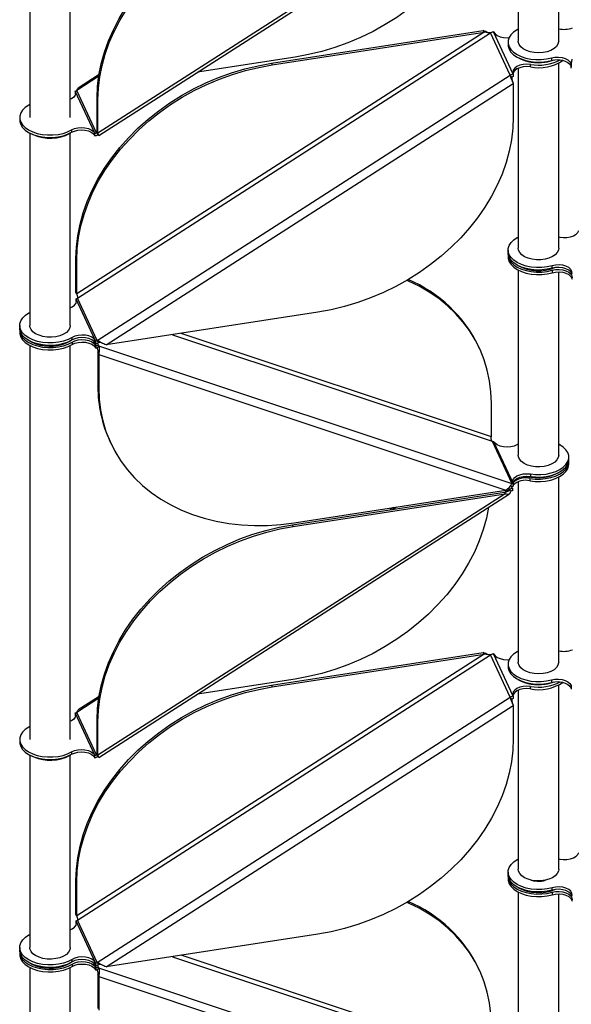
# Model space of a CAD drawing. Header units: millimetres. Extents: x 5 to 415, y 2 to 292.
# Tile 64 of 82: x 266 to 277, y 195 to 214. Entities that reach past the tile are written whole.
import ezdxf

# ---------------------------------------------------------------- set-up
doc = ezdxf.new("R2010")
doc.units = ezdxf.units.MM

msp = doc.modelspace()

# ---------------------------------------------------------------- linework, layer by layer
at = {"color": 7, "linetype": 'Continuous', "lineweight": 25}
for p, q in [((265.9937, 220.2246), (265.9937, 212.4277)), ((266.7937, 212.4277), (266.7937, 220.2246)), ((275.6535, 217.5281), (275.6535, 213.9389)), ((276.4535, 213.9389), (276.4535, 217.6205)), ((275.3957, 217.293), (267.3411, 212.1173)), ((267.358, 212.0724), (275.4802, 217.2915)), ((274.9768, 214.1168), (266.9222, 208.9411)), ((266.9377, 208.8511), (275.1082, 214.1013)), ((270.7706, 213.5026), (274.9612, 214.1503)), ((270.7861, 213.4692), (274.9768, 214.1168)), ((274.9768, 214.1168), (274.9612, 214.1503)), ((275.4961, 213.2648), (275.1082, 214.1013)), ((275.5541, 213.2869), (275.1662, 214.1234)), ((275.4535, 213.9205), (275.4535, 213.8715)), ((271.2422, 213.6252), (269.3098, 213.3265)), ((276.3109, 213.6077), (276.3109, 213.5587)), ((276.7032, 213.453), (276.7226, 213.5809)), ((270.7706, 213.5026), (270.7861, 213.4692)), ((275.6535, 213.4023), (275.6535, 209.8419)), ((275.894, 213.4294), (275.894, 213.4784)), ((276.4535, 209.8419), (276.4535, 213.5051)), ((276.7032, 213.4041), (276.7032, 213.453)), ((267.3582, 213.2443), (266.9222, 212.9641)), ((267.3634, 213.2771), (266.9515, 213.0125)), ((267.3256, 208.0146), (275.4961, 213.2648)), ((275.5251, 213.2269), (275.4961, 213.2648)), ((275.5541, 213.2869), (275.5541, 213.2379)), ((267.5015, 207.9277), (275.5561, 213.1034)), ((275.5561, 213.1034), (275.5561, 212.4386)), ((267.2811, 212.1166), (266.8932, 212.9531)), ((266.8932, 212.9531), (266.8932, 212.9041)), ((266.8932, 212.9041), (266.8981, 212.8901)), ((267.3101, 212.1276), (266.9222, 212.9641)), ((267.3411, 212.782), (267.3256, 212.8155)), ((267.3256, 212.1508), (267.3256, 212.8155)), ((267.3411, 212.1173), (267.3411, 212.782)), ((265.7937, 212.4277), (265.7937, 212.3787)), ((265.9937, 212.1199), (265.9937, 208.3123)), ((266.7937, 208.3123), (266.7937, 212.1199)), ((266.8209, 212.1844), (266.8209, 212.1355)), ((267.2811, 212.0676), (267.2811, 212.1166)), ((267.3275, 212.1388), (267.3101, 212.1276)), ((267.3101, 212.1276), (267.339, 212.0897)), ((267.3256, 212.1508), (267.3411, 212.1173)), ((267.339, 212.0897), (267.3524, 212.0757)), ((275.4535, 209.8051), (275.4535, 209.7561)), ((275.4535, 209.7153), (275.4535, 209.6663)), ((266.9066, 209.6393), (266.9222, 209.6059)), ((266.9066, 208.9746), (266.9066, 209.6393)), ((266.9222, 208.9411), (266.9222, 209.6059)), ((276.3225, 209.4465), (276.3225, 209.4955)), ((275.6535, 209.4081), (275.6535, 205.7449)), ((276.3225, 209.4056), (276.3225, 209.3567)), ((276.4535, 205.7449), (276.4535, 209.3734)), ((266.9222, 208.9411), (266.9066, 208.9746)), ((266.9066, 208.9746), (266.9118, 208.9632)), ((266.9087, 208.8401), (266.9113, 208.8345)), ((266.9087, 208.7911), (266.9087, 208.8401)), ((266.9087, 208.7911), (266.9113, 208.7855)), ((267.294, 208.0092), (266.9113, 208.8345)), ((266.9113, 208.7855), (266.9113, 208.8345)), ((266.9161, 208.7717), (266.9113, 208.7855)), ((267.3256, 208.0146), (266.9377, 208.8511)), ((271.6922, 208.5753), (267.5015, 207.9277)), ((265.7937, 208.3123), (265.7937, 208.2633)), ((265.7937, 208.2224), (265.7937, 208.1734)), ((268.8129, 208.1304), (275.1372, 206.0213)), ((275.1217, 206.1113), (268.9868, 208.1572)), ((266.8298, 208.0254), (266.8298, 208.0744)), ((266.8298, 207.9845), (266.8298, 207.9355)), ((267.2521, 208.0098), (267.294, 207.9194)), ((267.294, 208.0092), (267.294, 207.9602)), ((267.294, 208.0092), (267.2966, 208.0036)), ((267.294, 207.9602), (267.2966, 207.9546)), ((267.294, 207.9194), (267.294, 207.8704)), ((267.2966, 207.9137), (267.294, 207.9194)), ((267.2966, 207.9546), (267.2966, 208.0036)), ((267.3256, 208.0146), (267.3546, 207.9767)), ((267.3295, 207.9637), (267.3546, 207.9096)), ((265.9937, 207.9152), (265.9937, 200.1183)), ((266.7937, 200.1183), (266.7937, 207.9152)), ((267.2966, 207.8647), (267.294, 207.8704)), ((267.2966, 207.9137), (267.2966, 207.8647)), ((267.3546, 207.9096), (267.3256, 207.8627)), ((267.3411, 207.7726), (267.3566, 207.7392)), ((267.3411, 207.7726), (267.3411, 207.1079)), ((267.3546, 207.9096), (275.5251, 205.1848)), ((267.3566, 207.7392), (275.4112, 205.0531)), ((267.3566, 207.7392), (267.3566, 207.0744)), ((274.8865, 207.8617), (274.871, 207.8952)), ((267.3566, 207.0744), (267.3411, 207.1079)), ((275.1217, 206.1113), (275.1217, 206.776)), ((267.5762, 206.0223), (267.5917, 205.9888)), ((275.1372, 206.0213), (275.5251, 205.1848)), ((275.1662, 206.0192), (275.5541, 205.1827)), ((275.6535, 205.9663), (275.6264, 205.9514)), ((276.6535, 205.6591), (276.6535, 205.7081)), ((276.6535, 205.5694), (276.6535, 205.6183)), ((275.6535, 205.2187), (275.6535, 201.6479)), ((275.8816, 205.2865), (275.8816, 205.2375)), ((275.894, 205.3742), (275.894, 205.3252)), ((276.4535, 201.6479), (276.4535, 205.3112)), ((271.1895, 204.3694), (275.3802, 205.0171)), ((271.2206, 204.4054), (275.4112, 205.0531)), ((275.3802, 205.0171), (275.3957, 204.9836)), ((275.4806, 205.0685), (275.4041, 205.0193)), ((275.4806, 205.0685), (275.4655, 205.1009)), ((275.5095, 205.0305), (275.4806, 205.0685)), ((275.4961, 205.1379), (275.4973, 205.1398)), ((275.5359, 205.0962), (275.5189, 205.1329)), ((275.5359, 205.0962), (275.5278, 205.1344)), ((275.5359, 205.0962), (275.5385, 205.0905)), ((275.5385, 205.0905), (275.5385, 205.0415)), ((275.5541, 205.1827), (275.5541, 205.1337)), ((275.3957, 204.9836), (267.3411, 199.8079)), ((267.358, 199.763), (275.4802, 204.9822)), ((271.205, 204.336), (275.3957, 204.9836)), ((273.1858, 204.7092), (273.1219, 204.6681)), ((273.2463, 204.7185), (273.1824, 204.6774)), ((271.205, 204.336), (271.1895, 204.3694)), ((274.9768, 201.8075), (266.9222, 196.6318)), ((266.9377, 196.5418), (275.1082, 201.7919)), ((270.7706, 201.1933), (274.9612, 201.8409)), ((270.7861, 201.1598), (274.9768, 201.8075)), ((274.9768, 201.8075), (274.9612, 201.8409)), ((275.4961, 200.9555), (275.1082, 201.7919)), ((275.5541, 200.9775), (275.1662, 201.814)), ((275.4535, 201.6112), (275.4535, 201.5622)), ((271.2422, 201.3158), (269.3098, 201.0172)), ((276.3109, 201.2983), (276.3109, 201.2493)), ((270.7706, 201.1933), (270.7861, 201.1598)), ((275.894, 201.12), (275.894, 201.169)), ((276.4535, 197.5509), (276.4535, 201.1958)), ((267.3582, 200.935), (266.9222, 200.6548)), ((267.3634, 200.9678), (266.9515, 200.7031)), ((267.3256, 195.7053), (275.4961, 200.9555)), ((275.5251, 200.9175), (275.4961, 200.9555)), ((275.5541, 200.9775), (275.5541, 200.9285)), ((275.6535, 201.093), (275.6535, 197.5509)), ((267.5015, 195.6183), (275.5561, 200.794)), ((275.5561, 200.794), (275.5561, 200.1293)), ((267.2811, 199.8072), (266.8932, 200.6437)), ((266.8932, 200.6437), (266.8932, 200.5947)), ((266.8932, 200.5947), (266.8981, 200.5808)), ((267.3101, 199.8183), (266.9222, 200.6548)), ((267.3411, 200.4727), (267.3256, 200.5061)), ((267.3256, 199.8414), (267.3256, 200.5061)), ((267.3411, 199.8079), (267.3411, 200.4727)), ((265.7937, 200.1183), (265.7937, 200.0693)), ((265.9937, 199.8106), (265.9937, 196.0029)), ((266.7937, 196.0029), (266.7937, 199.8106)), ((266.8209, 199.8751), (266.8209, 199.8261)), ((267.2811, 199.7583), (267.2811, 199.8072)), ((267.3275, 199.8295), (267.3101, 199.8183)), ((267.3101, 199.8183), (267.339, 199.7803)), ((267.3256, 199.8414), (267.3411, 199.8079)), ((267.339, 199.7803), (267.3524, 199.7663)), ((275.4535, 197.4958), (275.4535, 197.4468)), ((275.4535, 197.4059), (275.4535, 197.3569)), ((266.9066, 197.33), (266.9222, 197.2965)), ((266.9066, 196.6653), (266.9066, 197.33)), ((266.9222, 196.6318), (266.9222, 197.2965)), ((275.6535, 197.0988), (275.6535, 193.4539)), ((276.3225, 197.1372), (276.3225, 197.1862)), ((276.3225, 197.0963), (276.3225, 197.0473)), ((276.4535, 193.4539), (276.4535, 197.0641)), ((266.9222, 196.6318), (266.9066, 196.6653)), ((266.9066, 196.6653), (266.9118, 196.6538)), ((266.9087, 196.5307), (266.9113, 196.5251)), ((266.9087, 196.4817), (266.9087, 196.5307)), ((266.9087, 196.4817), (266.9113, 196.4761)), ((267.294, 195.6999), (266.9113, 196.5251)), ((266.9113, 196.4761), (266.9113, 196.5251)), ((266.9161, 196.4624), (266.9113, 196.4761)), ((267.3256, 195.7053), (266.9377, 196.5418)), ((271.6922, 196.266), (267.5015, 195.6183)), ((265.7937, 196.0029), (265.7937, 195.9539)), ((265.7937, 195.9131), (265.7937, 195.8641)), ((275.1217, 193.802), (268.9868, 195.8479)), ((266.8298, 195.716), (266.8298, 195.765)), ((266.8298, 195.6752), (266.8298, 195.6262)), ((267.2521, 195.7004), (267.294, 195.61)), ((267.294, 195.6999), (267.294, 195.6509)), ((267.294, 195.6999), (267.2966, 195.6942)), ((267.294, 195.6509), (267.2966, 195.6453)), ((267.2966, 195.6453), (267.2966, 195.6942)), ((267.3256, 195.7053), (267.3546, 195.6673)), ((267.3295, 195.6543), (267.3546, 195.6002)), ((268.8129, 195.821), (275.1372, 193.7119)), ((265.9937, 195.6059), (265.9937, 187.809)), ((266.7937, 187.809), (266.7937, 195.6059)), ((267.294, 195.61), (267.294, 195.561)), ((267.2966, 195.6044), (267.294, 195.61)), ((267.2966, 195.5554), (267.294, 195.561)), ((267.2966, 195.6044), (267.2966, 195.5554)), ((267.3546, 195.6002), (267.3256, 195.5533)), ((267.3411, 195.4633), (267.3566, 195.4298)), ((267.3411, 195.4633), (267.3411, 194.7985)), ((267.3546, 195.6002), (275.5251, 192.8755)), ((274.8865, 195.5523), (274.871, 195.5858)), ((267.3566, 195.4298), (275.4112, 192.7437)), ((267.3566, 195.4298), (267.3566, 194.7651))]:
    msp.add_line(p, q, dxfattribs=at)
at = {"color": 7, "linetype": 'Continuous', "lineweight": 25, "flags": 128}
for points in [[(275.0683, 217.0268), (275.0253, 216.8115), (274.9628, 216.5851), (274.883, 216.3602), (274.7862, 216.1378), (274.6729, 215.9189), (274.5436, 215.7045), (274.3989, 215.4957), (274.2395, 215.2933), (274.0661, 215.0984), (273.8795, 214.9119), (273.6807, 214.7346), (273.4705, 214.5674), (273.2498, 214.4109), (273.0199, 214.2661), (272.7816, 214.1335), (272.5361, 214.0137), (272.2847, 213.9074), (272.0283, 213.815), (271.7683, 213.7369), (271.5059, 213.6735), (271.2422, 213.6252)], [(267.3256, 212.8155), (267.3346, 213.0398), (267.3616, 213.2658), (267.4064, 213.4925), (267.4689, 213.7188), (267.5487, 213.9437), (267.6455, 214.1662), (267.7588, 214.3851), (267.8881, 214.5995), (268.0328, 214.8083), (268.1922, 215.0107), (268.3656, 215.2055), (268.5522, 215.3921), (268.751, 215.5694), (268.9612, 215.7366), (269.1819, 215.893), (269.4118, 216.0379), (269.6501, 216.1705), (269.8956, 216.2902), (270.147, 216.3966), (270.4034, 216.489), (270.6634, 216.5671), (270.9258, 216.6304), (271.1895, 216.6788)], [(267.3411, 212.782), (267.3501, 213.0063), (267.3771, 213.2323), (267.4219, 213.459), (267.4844, 213.6854), (267.5642, 213.9103), (267.661, 214.1327), (267.7743, 214.3516), (267.9036, 214.566), (268.0483, 214.7749), (268.2077, 214.9772), (268.3811, 215.1721), (268.5677, 215.3586), (268.7665, 215.5359), (268.9768, 215.7032), (269.1974, 215.8596), (269.4274, 216.0044), (269.6656, 216.137), (269.9111, 216.2568), (270.1625, 216.3631), (270.4189, 216.4555), (270.6789, 216.5336), (270.9413, 216.597), (271.205, 216.6453)], [(275.6535, 214.1787), (275.6303, 214.1661), (275.5627, 214.1198), (275.5101, 214.0673), (275.4741, 214.0104), (275.4558, 213.9508), (275.4558, 213.8902), (275.4741, 213.8305), (275.5102, 213.7736), (275.5628, 213.7212), (275.6305, 213.6749), (275.7111, 213.6361), (275.8021, 213.606), (275.9009, 213.5856), (276.0043, 213.5753), (276.1093, 213.5757), (276.2125, 213.5866), (276.3109, 213.6077)], [(275.1662, 214.1234), (275.1946, 214.0855), (275.2389, 214.0532), (275.2962, 214.0285), (275.3625, 214.0132), (275.4335, 214.0083), (275.474, 214.0102)], [(275.4535, 213.8715), (275.4558, 213.8412), (275.4741, 213.7816), (275.5102, 213.7247), (275.5628, 213.6722), (275.6305, 213.6259), (275.7111, 213.5871), (275.8021, 213.557), (275.9009, 213.5366), (276.0043, 213.5263), (276.1093, 213.5267), (276.2125, 213.5376), (276.3109, 213.5587)], [(275.8148, 213.7536), (275.7514, 213.7876), (275.7021, 213.8286), (275.6693, 213.8748), (275.6544, 213.924), (275.6535, 213.9389)], [(276.4535, 213.9389), (276.4532, 213.9288), (276.4401, 213.8795), (276.4089, 213.8329), (276.3611, 213.7913), (276.2989, 213.7566), (276.2253, 213.7304), (276.1436, 213.7139), (276.0577, 213.708), (275.9716, 213.7129), (275.8894, 213.7283), (275.8148, 213.7536)], [(276.3109, 213.6077), (276.3789, 213.6204), (276.4502, 213.6225), (276.5202, 213.614), (276.5839, 213.5954), (276.6372, 213.5679), (276.6764, 213.5334), (276.6989, 213.4942), (276.7032, 213.453)], [(276.3109, 213.5587), (276.3789, 213.5714), (276.4502, 213.5735), (276.5202, 213.565), (276.5839, 213.5464), (276.6372, 213.5189), (276.6764, 213.4844), (276.6989, 213.4452), (276.7032, 213.4264)], [(266.9066, 209.6393), (266.9157, 209.8636), (266.9426, 210.0896), (266.9875, 210.3163), (267.0499, 210.5427), (267.1297, 210.7676), (267.2265, 210.99), (267.3399, 211.2089), (267.4692, 211.4233), (267.6139, 211.6322), (267.7733, 211.8345), (267.9467, 212.0294), (268.1332, 212.2159), (268.3321, 212.3932), (268.5423, 212.5605), (268.7629, 212.7169), (268.9929, 212.8617), (269.2312, 212.9943), (269.4766, 213.1141), (269.7281, 213.2204), (269.9844, 213.3128), (270.2444, 213.3909), (270.5069, 213.4543), (270.7706, 213.5026)], [(266.9222, 209.6059), (266.9312, 209.8302), (266.9582, 210.0562), (267.003, 210.2829), (267.0654, 210.5092), (267.1453, 210.7341), (267.2421, 210.9566), (267.3554, 211.1755), (267.4847, 211.3899), (267.6294, 211.5987), (267.7888, 211.801), (267.9622, 211.9959), (268.1488, 212.1825), (268.3476, 212.3598), (268.5578, 212.527), (268.7785, 212.6834), (269.0084, 212.8283), (269.2467, 212.9609), (269.4921, 213.0806), (269.7436, 213.187), (270, 213.2794), (270.26, 213.3575), (270.5224, 213.4208), (270.7861, 213.4692)], [(275.894, 213.4784), (275.8232, 213.4841), (275.7523, 213.4791), (275.686, 213.4637), (275.6288, 213.439), (275.5846, 213.4066), (275.5563, 213.3687), (275.5459, 213.3279), (275.5541, 213.2869)], [(275.894, 213.4294), (275.8232, 213.4351), (275.7523, 213.4301), (275.686, 213.4147), (275.6288, 213.39), (275.5846, 213.3576), (275.5563, 213.3197), (275.5492, 213.3009)], [(266.8932, 212.9531), (266.9013, 212.9121), (266.8909, 212.8713), (266.8627, 212.8334), (266.8184, 212.801), (266.7937, 212.7886)], [(265.9937, 212.6858), (265.971, 212.6735), (265.9033, 212.6272), (265.8506, 212.5749), (265.8145, 212.518), (265.7961, 212.4583), (265.7959, 212.3978), (265.8141, 212.3381), (265.85, 212.2812), (265.9025, 212.2287), (265.9701, 212.1824), (266.0506, 212.1435), (266.1416, 212.1134), (266.2403, 212.0928), (266.3437, 212.0825), (266.4487, 212.0828), (266.5519, 212.0936), (266.6504, 212.1146), (266.7409, 212.1452), (266.8209, 212.1844), (266.8209, 212.1844)], [(275.5561, 212.4386), (275.5471, 212.2144), (275.5201, 211.9883), (275.4753, 211.7616), (275.4128, 211.5353), (275.333, 211.3104), (275.2362, 211.088), (275.1229, 210.869), (274.9936, 210.6547), (274.8489, 210.4458), (274.6895, 210.2435), (274.5161, 210.0486), (274.3295, 209.862), (274.1307, 209.6847), (273.9204, 209.5175), (273.6998, 209.3611), (273.4698, 209.2162), (273.2316, 209.0836), (272.9861, 208.9639), (272.7347, 208.8576), (272.4783, 208.7651), (272.2183, 208.6871), (271.9559, 208.6237), (271.6922, 208.5753)], [(265.7937, 212.3787), (265.7959, 212.3488), (265.8141, 212.2891), (265.85, 212.2322), (265.9025, 212.1797), (265.9701, 212.1334), (266.0506, 212.0945), (266.1416, 212.0644), (266.2403, 212.0438), (266.3437, 212.0335), (266.4487, 212.0338), (266.5519, 212.0446), (266.6504, 212.0656), (266.7409, 212.0962), (266.8209, 212.1355)], [(266.8209, 212.1844), (266.8772, 212.2098), (266.943, 212.2259), (267.0138, 212.2317), (267.0847, 212.2268), (267.1511, 212.2115), (267.2083, 212.1868), (267.2527, 212.1545), (267.2811, 212.1166)], [(266.7012, 212.0746), (266.7777, 212.1105), (266.7996, 212.1236)], [(266.8209, 212.1355), (266.8772, 212.1608), (266.943, 212.1769), (267.0138, 212.1827), (267.0847, 212.1778), (267.1511, 212.1625), (267.2083, 212.1378), (267.2527, 212.1055), (267.2811, 212.0676)], [(276.3225, 209.4955), (276.2239, 209.473), (276.12, 209.4609), (276.014, 209.4595), (275.9092, 209.4689), (275.809, 209.4888), (275.7164, 209.5186), (275.6343, 209.5574), (275.5653, 209.6038), (275.5115, 209.6566), (275.4747, 209.7139), (275.4559, 209.7742), (275.4558, 209.8354), (275.4744, 209.8956), (275.511, 209.9531), (275.5646, 210.0059), (275.6334, 210.0524), (275.6535, 210.0633)], [(276.4535, 210.0682), (276.4747, 210.0628), (276.5447, 210.0527), (276.6168, 210.0534), (276.6861, 210.065), (276.7478, 210.0866), (276.7977, 210.1167), (276.8323, 210.1532), (276.8493, 210.1937)], [(276.3225, 209.4465), (276.2239, 209.424), (276.12, 209.4119), (276.014, 209.4105), (275.9092, 209.4199), (275.809, 209.4399), (275.7164, 209.4696), (275.6343, 209.5084), (275.5653, 209.5548), (275.5115, 209.6076), (275.4747, 209.665), (275.4559, 209.7252), (275.4535, 209.7561)], [(275.4546, 209.7357), (275.4559, 209.6843), (275.4747, 209.6241), (275.5115, 209.5667), (275.5653, 209.514), (275.6343, 209.4675), (275.7164, 209.4288), (275.809, 209.399), (275.9092, 209.3791), (276.014, 209.3697), (276.12, 209.371), (276.2239, 209.3832), (276.3225, 209.4056)], [(276.0123, 209.6122), (275.9277, 209.6227), (275.849, 209.6434), (275.7799, 209.6734), (275.7236, 209.7113), (275.6827, 209.7553), (275.6591, 209.8034), (275.6535, 209.8419)], [(276.4535, 209.8419), (276.4486, 209.8057), (276.4259, 209.7575), (276.3857, 209.7133), (276.3301, 209.675), (276.2615, 209.6446), (276.1832, 209.6234), (276.0988, 209.6125), (276.0123, 209.6122)], [(275.4535, 209.6663), (275.4559, 209.6353), (275.4747, 209.5751), (275.5115, 209.5177), (275.5653, 209.465), (275.6343, 209.4185), (275.7164, 209.3798), (275.809, 209.35), (275.9092, 209.3301), (276.014, 209.3207), (276.12, 209.322), (276.2239, 209.3342), (276.3225, 209.3567)], [(276.7201, 209.3426), (276.7156, 209.3842), (276.6925, 209.4237), (276.6524, 209.4583), (276.5982, 209.4857), (276.5334, 209.5041), (276.4626, 209.512), (276.3906, 209.5091), (276.3225, 209.4955)], [(276.7192, 209.3214), (276.7156, 209.3352), (276.6925, 209.3747), (276.6524, 209.4093), (276.5982, 209.4367), (276.5334, 209.4551), (276.4626, 209.4631), (276.3906, 209.4601), (276.3225, 209.4465)], [(276.3225, 209.4056), (276.3906, 209.4193), (276.4626, 209.4222), (276.5334, 209.4142), (276.5982, 209.3959), (276.6524, 209.3684), (276.6925, 209.3338), (276.7156, 209.2943), (276.7201, 209.2528)], [(276.3225, 209.3567), (276.3906, 209.3703), (276.4626, 209.3732), (276.5334, 209.3652), (276.5982, 209.3469), (276.6524, 209.3194), (276.6925, 209.2848), (276.7156, 209.2453), (276.7192, 209.2315)], [(275.1217, 206.776), (275.1127, 206.9975), (275.0857, 207.2152), (275.0408, 207.4281), (274.9784, 207.6351), (274.8986, 207.8353), (274.8018, 208.0279), (274.6885, 208.2117), (274.5591, 208.3862), (274.4144, 208.5503), (274.255, 208.7033), (274.0816, 208.8446), (273.8951, 208.9735), (273.6962, 209.0893), (273.486, 209.1916), (273.4527, 209.2061)], [(266.7937, 208.6629), (266.8342, 208.6813), (266.8794, 208.7138), (266.9085, 208.7519), (266.9193, 208.7931), (266.9113, 208.8345)], [(266.8298, 208.0744), (266.7505, 208.0338), (266.66, 208.0019), (266.5612, 207.9797), (266.4572, 207.9678), (266.3512, 207.9668), (266.2466, 207.9765), (266.1465, 207.9967), (266.0541, 208.0267), (265.9724, 208.0657), (265.9038, 208.1123), (265.8505, 208.1652), (265.8141, 208.2227), (265.7958, 208.283), (265.7962, 208.3442), (265.8153, 208.4044), (265.8524, 208.4617), (265.9064, 208.5144), (265.9756, 208.5607), (265.9937, 208.5704)], [(266.7937, 208.3123), (266.7859, 208.2669), (266.7598, 208.2193), (266.7166, 208.176), (266.6583, 208.1391), (266.5877, 208.1103), (266.5079, 208.091), (266.4229, 208.082), (266.3364, 208.0837), (266.2527, 208.0962), (266.1755, 208.1187), (266.1085, 208.1503), (266.0549, 208.1895), (266.0171, 208.2344), (265.9969, 208.283), (265.9937, 208.3123)], [(266.8298, 208.0254), (266.7505, 207.9848), (266.66, 207.9529), (266.5612, 207.9307), (266.4572, 207.9189), (266.3512, 207.9178), (266.2466, 207.9275), (266.1465, 207.9477), (266.0541, 207.9777), (265.9724, 208.0167), (265.9038, 208.0633), (265.8505, 208.1162), (265.8141, 208.1737), (265.7958, 208.234), (265.7937, 208.2633)], [(265.7937, 208.1734), (265.7958, 208.1441), (265.8141, 208.0838), (265.8505, 208.0264), (265.9038, 207.9735), (265.9724, 207.9268), (266.0541, 207.8879), (266.1465, 207.8578), (266.2466, 207.8376), (266.3512, 207.8279), (266.4572, 207.829), (266.5612, 207.8408), (266.66, 207.863), (266.7505, 207.8949), (266.8298, 207.9355)], [(265.7947, 208.2428), (265.7958, 208.1931), (265.8141, 208.1328), (265.8505, 208.0754), (265.9038, 208.0225), (265.9724, 207.9758), (266.0541, 207.9368), (266.1465, 207.9068), (266.2466, 207.8866), (266.3512, 207.8769), (266.4572, 207.878), (266.5612, 207.8898), (266.66, 207.912), (266.7505, 207.9439), (266.8298, 207.9845)], [(267.294, 208.0092), (267.2651, 208.0474), (267.2201, 208.0799), (267.1619, 208.1045), (267.0947, 208.1196), (267.023, 208.1241), (266.9517, 208.1176), (266.8858, 208.1006), (266.8298, 208.0744)], [(265.9874, 208.0084), (266.0325, 207.983), (266.1124, 207.9496)], [(267.294, 207.9602), (267.2651, 207.9984), (267.2201, 208.0309), (267.1619, 208.0556), (267.0947, 208.0706), (267.023, 208.0751), (266.9517, 208.0686), (266.8858, 208.0517), (266.8298, 208.0254)], [(266.8298, 207.9845), (266.8858, 208.0108), (266.9517, 208.0277), (267.023, 208.0342), (267.0947, 208.0298), (267.1619, 208.0147), (267.2201, 207.99), (267.2651, 207.9575), (267.294, 207.9194)], [(266.8298, 207.9355), (266.8858, 207.9618), (266.9517, 207.9787), (267.023, 207.9852), (267.0947, 207.9808), (267.1619, 207.9657), (267.2201, 207.9411), (267.2651, 207.9085), (267.294, 207.8704)], [(267.3566, 207.0744), (267.3656, 206.8529), (267.3926, 206.6353), (267.4374, 206.4224), (267.4999, 206.2154), (267.5797, 206.0151), (267.6765, 205.8226), (267.7898, 205.6387), (267.9191, 205.4643), (268.0638, 205.3002), (268.2233, 205.1471), (268.3966, 205.0058), (268.5832, 204.877), (268.7821, 204.7611), (268.9923, 204.6589), (269.2129, 204.5706), (269.4429, 204.4969), (269.6812, 204.4379), (269.9266, 204.394), (270.1781, 204.3654), (270.4344, 204.3522), (270.6944, 204.3545), (270.9569, 204.3723), (271.2206, 204.4054)], [(275.6264, 205.9514), (275.57, 205.926), (275.5042, 205.9099), (275.4335, 205.9041), (275.3625, 205.909), (275.2962, 205.9243), (275.2389, 205.949), (275.1946, 205.9813), (275.1662, 206.0192)], [(275.894, 205.3742), (275.9972, 205.3633), (276.1021, 205.3629), (276.2056, 205.3731), (276.3044, 205.3935), (276.3955, 205.4235), (276.4762, 205.4623), (276.5439, 205.5086), (276.5967, 205.5609), (276.6328, 205.6178), (276.6512, 205.6775), (276.6513, 205.738), (276.6331, 205.7977), (276.5972, 205.8546), (276.5447, 205.9071), (276.4771, 205.9534), (276.4535, 205.9663)], [(276.1686, 205.5237), (276.0835, 205.5146), (275.9971, 205.5163), (275.9133, 205.5286), (275.836, 205.5511), (275.769, 205.5826), (275.7152, 205.6217), (275.6772, 205.6666), (275.6569, 205.7151), (275.6535, 205.7449)], [(275.8816, 205.2865), (275.9855, 205.2742), (276.0914, 205.2727), (276.1962, 205.2819), (276.2966, 205.3017), (276.3893, 205.3313), (276.4716, 205.3699), (276.5408, 205.4162), (276.5948, 205.4689), (276.6319, 205.5262), (276.651, 205.5864), (276.6525, 205.6387)], [(275.894, 205.3252), (275.9972, 205.3143), (276.1021, 205.3139), (276.2056, 205.3241), (276.3044, 205.3445), (276.3955, 205.3745), (276.4762, 205.4133), (276.5439, 205.4596), (276.5967, 205.5119), (276.6328, 205.5688), (276.6512, 205.6285), (276.6535, 205.6591)], [(276.4535, 205.7449), (276.4459, 205.7), (276.42, 205.6523), (276.377, 205.609), (276.3188, 205.5721), (276.2483, 205.5432), (276.1686, 205.5237)], [(275.8816, 205.2375), (275.9855, 205.2252), (276.0914, 205.2237), (276.1962, 205.2329), (276.2966, 205.2527), (276.3893, 205.2823), (276.4716, 205.3209), (276.5408, 205.3673), (276.5948, 205.4199), (276.6319, 205.4772), (276.651, 205.5374), (276.6535, 205.5694)], [(275.5541, 205.1827), (275.5459, 205.2237), (275.5563, 205.2645), (275.5846, 205.3024), (275.6288, 205.3348), (275.686, 205.3595), (275.7523, 205.3749), (275.8232, 205.3799), (275.894, 205.3742)], [(275.5488, 205.1951), (275.5563, 205.2155), (275.5846, 205.2534), (275.6288, 205.2858), (275.686, 205.3105), (275.7523, 205.3259), (275.8232, 205.3309), (275.894, 205.3252)], [(275.5311, 205.1099), (275.5388, 205.1297), (275.5401, 205.1323)], [(275.0683, 204.7175), (275.0253, 204.5021), (274.9628, 204.2758), (274.883, 204.0509), (274.7862, 203.8285), (274.6729, 203.6095), (274.5436, 203.3952), (274.3989, 203.1863), (274.2395, 202.984), (274.0661, 202.7891), (273.8795, 202.6025), (273.6807, 202.4252), (273.4705, 202.258), (273.2498, 202.1016), (273.0199, 201.9567), (272.7816, 201.8241), (272.5361, 201.7044), (272.2847, 201.5981), (272.0283, 201.5056), (271.7683, 201.4276), (271.5059, 201.3642), (271.2422, 201.3158)], [(267.3256, 200.5061), (267.3346, 200.7304), (267.3616, 200.9564), (267.4064, 201.1831), (267.4689, 201.4095), (267.5487, 201.6344), (267.6455, 201.8568), (267.7588, 202.0757), (267.8881, 202.2901), (268.0328, 202.499), (268.1922, 202.7013), (268.3656, 202.8962), (268.5522, 203.0827), (268.751, 203.26), (268.9612, 203.4273), (269.1819, 203.5837), (269.4118, 203.7285), (269.6501, 203.8611), (269.8956, 203.9809), (270.147, 204.0872), (270.4034, 204.1796), (270.6634, 204.2577), (270.9258, 204.3211), (271.1895, 204.3694)], [(267.3411, 200.4727), (267.3501, 200.697), (267.3771, 200.923), (267.4219, 201.1497), (267.4844, 201.376), (267.5642, 201.6009), (267.661, 201.8234), (267.7743, 202.0423), (267.9036, 202.2566), (268.0483, 202.4655), (268.2077, 202.6678), (268.3811, 202.8627), (268.5677, 203.0493), (268.7665, 203.2266), (268.9768, 203.3938), (269.1974, 203.5502), (269.4274, 203.6951), (269.6656, 203.8277), (269.9111, 203.9474), (270.1625, 204.0538), (270.4189, 204.1462), (270.6789, 204.2242), (270.9413, 204.2876), (271.205, 204.336)], [(275.1662, 201.814), (275.1946, 201.7762), (275.2389, 201.7438), (275.2962, 201.7191), (275.3625, 201.7038), (275.4335, 201.6989), (275.474, 201.7009)], [(275.6535, 201.8694), (275.6303, 201.8567), (275.5627, 201.8104), (275.5101, 201.758), (275.4741, 201.7011), (275.4558, 201.6414), (275.4558, 201.5808), (275.4741, 201.5212), (275.5102, 201.4643), (275.5628, 201.4119), (275.6305, 201.3656), (275.7111, 201.3268), (275.8021, 201.2967), (275.9009, 201.2762), (276.0043, 201.266), (276.1093, 201.2663), (276.2125, 201.2772), (276.3109, 201.2983)], [(275.4535, 201.5622), (275.4558, 201.5319), (275.4741, 201.4722), (275.5102, 201.4153), (275.5628, 201.3629), (275.6305, 201.3166), (275.7111, 201.2778), (275.8021, 201.2477), (275.9009, 201.2272), (276.0043, 201.217), (276.1093, 201.2173), (276.2125, 201.2282), (276.3109, 201.2493)], [(275.8148, 201.4627), (275.7514, 201.4966), (275.7021, 201.5376), (275.6693, 201.5838), (275.6544, 201.633), (275.6535, 201.6479)], [(276.4535, 201.6479), (276.4532, 201.6378), (276.4401, 201.5885), (276.4089, 201.5419), (276.3611, 201.5003), (276.2989, 201.4656), (276.2253, 201.4394), (276.1436, 201.4229), (276.0577, 201.417), (275.9716, 201.4219), (275.8894, 201.4374), (275.8148, 201.4627)], [(276.3109, 201.2983), (276.3789, 201.311), (276.4502, 201.3132), (276.5202, 201.3046), (276.5839, 201.286), (276.6372, 201.2585), (276.6764, 201.224), (276.6989, 201.1849), (276.7032, 201.1437)], [(266.9066, 197.33), (266.9157, 197.5543), (266.9426, 197.7803), (266.9875, 198.007), (267.0499, 198.2333), (267.1297, 198.4582), (267.2265, 198.6807), (267.3399, 198.8996), (267.4692, 199.114), (267.6139, 199.3228), (267.7733, 199.5252), (267.9467, 199.72), (268.1332, 199.9066), (268.3321, 200.0839), (268.5423, 200.2511), (268.7629, 200.4075), (268.9929, 200.5524), (269.2312, 200.685), (269.4766, 200.8047), (269.7281, 200.9111), (269.9844, 201.0035), (270.2444, 201.0816), (270.5069, 201.1449), (270.7706, 201.1933)], [(266.9222, 197.2965), (266.9312, 197.5208), (266.9582, 197.7468), (267.003, 197.9735), (267.0654, 198.1999), (267.1453, 198.4248), (267.2421, 198.6472), (267.3554, 198.8661), (267.4847, 199.0805), (267.6294, 199.2893), (267.7888, 199.4917), (267.9622, 199.6866), (268.1488, 199.8731), (268.3476, 200.0504), (268.5578, 200.2177), (268.7785, 200.3741), (269.0084, 200.5189), (269.2467, 200.6515), (269.4921, 200.7713), (269.7436, 200.8776), (270, 200.97), (270.26, 201.0481), (270.5224, 201.1115), (270.7861, 201.1598)], [(275.894, 201.169), (275.8232, 201.1747), (275.7523, 201.1697), (275.686, 201.1544), (275.6288, 201.1296), (275.5846, 201.0972), (275.5563, 201.0593), (275.5459, 201.0185), (275.5541, 200.9775)], [(275.894, 201.12), (275.8232, 201.1258), (275.7523, 201.1207), (275.686, 201.1054), (275.6288, 201.0806), (275.5846, 201.0482), (275.5563, 201.0103), (275.5492, 200.9915)], [(276.3109, 201.2493), (276.3789, 201.262), (276.4502, 201.2642), (276.5202, 201.2556), (276.5839, 201.237), (276.6372, 201.2095), (276.6764, 201.175), (276.6989, 201.1359), (276.7032, 201.1171)], [(266.8932, 200.6437), (266.9013, 200.6027), (266.8909, 200.5619), (266.8627, 200.524), (266.8184, 200.4916), (266.7937, 200.4793)], [(265.9937, 200.3765), (265.971, 200.3642), (265.9033, 200.3179), (265.8506, 200.2655), (265.8145, 200.2086), (265.7961, 200.149), (265.7959, 200.0884), (265.8141, 200.0287), (265.85, 199.9718), (265.9025, 199.9194), (265.9701, 199.873), (266.0506, 199.8342), (266.1416, 199.804), (266.2403, 199.7835), (266.3437, 199.7731), (266.4487, 199.7734), (266.5519, 199.7842), (266.6504, 199.8052), (266.7409, 199.8358), (266.8209, 199.8751), (266.8209, 199.8751)], [(275.5561, 200.1293), (275.5471, 199.905), (275.5201, 199.679), (275.4753, 199.4523), (275.4128, 199.2259), (275.333, 199.001), (275.2362, 198.7786), (275.1229, 198.5597), (274.9936, 198.3453), (274.8489, 198.1365), (274.6895, 197.9341), (274.5161, 197.7392), (274.3295, 197.5527), (274.1307, 197.3754), (273.9204, 197.2081), (273.6998, 197.0517), (273.4698, 196.9069), (273.2316, 196.7743), (272.9861, 196.6545), (272.7347, 196.5482), (272.4783, 196.4558), (272.2183, 196.3777), (271.9559, 196.3143), (271.6922, 196.266)], [(265.7937, 200.0693), (265.7959, 200.0394), (265.8141, 199.9798), (265.85, 199.9228), (265.9025, 199.8704), (265.9701, 199.824), (266.0506, 199.7852), (266.1416, 199.755), (266.2403, 199.7345), (266.3437, 199.7242), (266.4487, 199.7244), (266.5519, 199.7352), (266.6504, 199.7562), (266.7409, 199.7869), (266.8209, 199.8261)], [(266.7012, 199.7652), (266.7777, 199.8012), (266.7996, 199.8142)], [(266.8209, 199.8751), (266.8772, 199.9004), (266.943, 199.9166), (267.0138, 199.9224), (267.0847, 199.9174), (267.1511, 199.9021), (267.2083, 199.8775), (267.2527, 199.8451), (267.2811, 199.8072)], [(266.8209, 199.8261), (266.8772, 199.8515), (266.943, 199.8676), (267.0138, 199.8734), (267.0847, 199.8684), (267.1511, 199.8531), (267.2083, 199.8285), (267.2527, 199.7961), (267.2811, 199.7583)], [(276.4535, 197.7589), (276.4747, 197.7534), (276.5447, 197.7433), (276.6168, 197.7441), (276.6861, 197.7556), (276.7478, 197.7772), (276.7977, 197.8073), (276.8323, 197.8438), (276.8493, 197.8843)], [(276.3225, 197.1862), (276.2239, 197.1637), (276.12, 197.1515), (276.014, 197.1502), (275.9092, 197.1596), (275.809, 197.1795), (275.7164, 197.2093), (275.6343, 197.248), (275.5653, 197.2945), (275.5115, 197.3472), (275.4747, 197.4046), (275.4559, 197.4648), (275.4558, 197.526), (275.4744, 197.5863), (275.511, 197.6437), (275.5646, 197.6965), (275.6334, 197.7431), (275.6535, 197.754)], [(276.3225, 197.1372), (276.2239, 197.1147), (276.12, 197.1026), (276.014, 197.1012), (275.9092, 197.1106), (275.809, 197.1305), (275.7164, 197.1603), (275.6343, 197.199), (275.5653, 197.2455), (275.5115, 197.2982), (275.4747, 197.3556), (275.4559, 197.4158), (275.4535, 197.4468)], [(275.4546, 197.4264), (275.4559, 197.375), (275.4747, 197.3147), (275.5115, 197.2574), (275.5653, 197.2046), (275.6343, 197.1581), (275.7164, 197.1194), (275.809, 197.0896), (275.9092, 197.0697), (276.014, 197.0603), (276.12, 197.0617), (276.2239, 197.0738), (276.3225, 197.0963)], [(276.0123, 197.3212), (275.9277, 197.3317), (275.849, 197.3524), (275.7799, 197.3825), (275.7236, 197.4204), (275.6827, 197.4644), (275.6591, 197.5124), (275.6535, 197.5509)], [(276.4535, 197.5509), (276.4486, 197.5147), (276.4259, 197.4665), (276.3857, 197.4223), (276.3301, 197.3841), (276.2615, 197.3536), (276.1832, 197.3325), (276.0988, 197.3215), (276.0123, 197.3212)], [(275.4535, 197.3569), (275.4559, 197.326), (275.4747, 197.2657), (275.5115, 197.2084), (275.5653, 197.1556), (275.6343, 197.1092), (275.7164, 197.0704), (275.809, 197.0406), (275.9092, 197.0207), (276.014, 197.0113), (276.12, 197.0127), (276.2239, 197.0248), (276.3225, 197.0473)], [(275.9123, 197.3349), (275.9525, 197.3251), (276.0263, 197.3161)], [(276.7201, 197.0333), (276.7156, 197.0748), (276.6925, 197.1143), (276.6524, 197.1489), (276.5982, 197.1764), (276.5334, 197.1947), (276.4626, 197.2027), (276.3906, 197.1998), (276.3225, 197.1862)], [(276.7192, 197.012), (276.7156, 197.0258), (276.6925, 197.0653), (276.6524, 197.0999), (276.5982, 197.1274), (276.5334, 197.1457), (276.4626, 197.1537), (276.3906, 197.1508), (276.3225, 197.1372)], [(276.3225, 197.0963), (276.3906, 197.1099), (276.4626, 197.1128), (276.5334, 197.1049), (276.5982, 197.0865), (276.6524, 197.0591), (276.6925, 197.0244), (276.7156, 196.985), (276.7201, 196.9434)], [(276.3225, 197.0473), (276.3906, 197.0609), (276.4626, 197.0638), (276.5334, 197.0559), (276.5982, 197.0375), (276.6524, 197.0101), (276.6925, 196.9754), (276.7156, 196.936), (276.7192, 196.9221)], [(275.1217, 194.4667), (275.1127, 194.6882), (275.0857, 194.9059), (275.0408, 195.1187), (274.9784, 195.3257), (274.8986, 195.526), (274.8018, 195.7185), (274.6885, 195.9024), (274.5591, 196.0768), (274.4144, 196.2409), (274.255, 196.394), (274.0816, 196.5353), (273.8951, 196.6642), (273.6962, 196.78), (273.486, 196.8823), (273.4527, 196.8968)], [(266.7937, 196.3535), (266.8342, 196.372), (266.8794, 196.4044), (266.9085, 196.4425), (266.9193, 196.4837), (266.9113, 196.5251)], [(266.8298, 195.765), (266.7505, 195.7244), (266.66, 195.6925), (266.5612, 195.6703), (266.4572, 195.6585), (266.3512, 195.6574), (266.2466, 195.6671), (266.1465, 195.6873), (266.0541, 195.7173), (265.9724, 195.7563), (265.9038, 195.803), (265.8505, 195.8559), (265.8141, 195.9133), (265.7958, 195.9736), (265.7962, 196.0348), (265.8153, 196.095), (265.8524, 196.1524), (265.9064, 196.205), (265.9756, 196.2514), (265.9937, 196.2611)], [(266.8298, 195.716), (266.7505, 195.6754), (266.66, 195.6435), (266.5612, 195.6213), (266.4572, 195.6095), (266.3512, 195.6084), (266.2466, 195.6181), (266.1465, 195.6383), (266.0541, 195.6684), (265.9724, 195.7073), (265.9038, 195.754), (265.8505, 195.8069), (265.8141, 195.8644), (265.7958, 195.9246), (265.7937, 195.9539)], [(265.7937, 195.8641), (265.7958, 195.8348), (265.8141, 195.7745), (265.8505, 195.717), (265.9038, 195.6641), (265.9724, 195.6175), (266.0541, 195.5785), (266.1465, 195.5485), (266.2466, 195.5283), (266.3512, 195.5186), (266.4572, 195.5196), (266.5612, 195.5315), (266.66, 195.5537), (266.7505, 195.5856), (266.8298, 195.6262)], [(265.7947, 195.9335), (265.7958, 195.8838), (265.8141, 195.8235), (265.8505, 195.766), (265.9038, 195.7131), (265.9724, 195.6664), (266.0541, 195.6275), (266.1465, 195.5975), (266.2466, 195.5773), (266.3512, 195.5676), (266.4572, 195.5686), (266.5612, 195.5805), (266.66, 195.6027), (266.7505, 195.6346), (266.8298, 195.6752)], [(266.7937, 196.0029), (266.7859, 195.9575), (266.7598, 195.9099), (266.7166, 195.8667), (266.6583, 195.8298), (266.5877, 195.801), (266.5079, 195.7816), (266.4229, 195.7726), (266.3364, 195.7744), (266.2527, 195.7868), (266.1755, 195.8094), (266.1085, 195.841), (266.0549, 195.8802), (266.0171, 195.9251), (265.9969, 195.9736), (265.9937, 196.0029)], [(265.9874, 195.699), (266.0325, 195.6736), (266.1124, 195.6402)], [(267.294, 195.6999), (267.2651, 195.738), (267.2201, 195.7706), (267.1619, 195.7952), (267.0947, 195.8103), (267.023, 195.8147), (266.9517, 195.8082), (266.8858, 195.7913), (266.8298, 195.765)], [(267.294, 195.6509), (267.2651, 195.689), (267.2201, 195.7216), (267.1619, 195.7462), (267.0947, 195.7613), (267.023, 195.7657), (266.9517, 195.7592), (266.8858, 195.7423), (266.8298, 195.716)], [(266.8298, 195.6752), (266.8858, 195.7014), (266.9517, 195.7184), (267.023, 195.7249), (267.0947, 195.7204), (267.1619, 195.7053), (267.2201, 195.6807), (267.2651, 195.6482), (267.294, 195.61)], [(266.8298, 195.6262), (266.8858, 195.6524), (266.9517, 195.6694), (267.023, 195.6759), (267.0947, 195.6714), (267.1619, 195.6563), (267.2201, 195.6317), (267.2651, 195.5992), (267.294, 195.561)]]:
    msp.add_lwpolyline(points, dxfattribs=at)
at = {"color": 7, "linetype": 'Continuous', "lineweight": 25}
for centre, radius, start, end in [((276.5598, 214.6178), 0.4447, 256.17341, 291.69941), ((275.1896, 213.9749), 0.1503, 98.95379, 122.76388), ((276.0502, 214.3344), 0.8231, 240.71671, 279.53085), ((276.055, 214.3783), 0.9142, 259.85401, 297.96107), ((276.0835, 214.2853), 0.7696, 277.69452, 291.64791), ((276.0553, 214.2916), 0.8772, 259.40486, 303.53809), ((275.5775, 213.1384), 0.1503, 98.95379, 122.76388), ((275.5658, 213.1636), 0.0752, 98.95379, 122.76388), ((266.8815, 213.0273), 0.0752, 278.95379, 302.76388), ((266.3974, 212.8698), 0.8512, 241.2363, 290.9059), ((267.2694, 212.1908), 0.0752, 278.95379, 302.76388), ((267.2577, 212.2161), 0.1503, 278.95379, 302.76388), ((276.0568, 210.2425), 0.8469, 241.07932, 292.16551), ((272.4155, 206.7113), 2.726, 25.73923, 67.04551), ((266.897, 208.9143), 0.0752, 278.95379, 302.76388), ((266.3902, 208.7507), 0.8479, 250.87668, 298.89995), ((267.2849, 208.0778), 0.0752, 278.95379, 302.76388), ((267.2732, 208.1031), 0.1503, 278.95379, 302.76388), ((267.3169, 207.7914), 0.124, 72.33524, 99.43387), ((267.3068, 207.8036), 0.062, 72.33524, 99.43387), ((269.9067, 207.0953), 2.5656, 179.71819, 204.72316), ((275.156, 206.0804), 0.062, 252.33524, 279.43387), ((276.0503, 206.1486), 0.8495, 254.25154, 298.75953), ((275.7947, 204.9512), 0.3464, 75.45907, 135.23484), ((275.7951, 204.8954), 0.3529, 75.81198, 133.09571), ((275.5619, 204.942), 0.1503, 98.95379, 122.76388), ((275.5337, 205.2561), 0.124, 252.33524, 279.43387), ((275.5502, 204.9673), 0.0752, 98.95379, 122.76388), ((275.5439, 205.2439), 0.062, 252.33524, 279.43387), ((276.5598, 202.3084), 0.4447, 256.17341, 291.69941), ((275.1896, 201.6655), 0.1503, 98.95379, 122.76388), ((276.0502, 202.025), 0.8231, 240.71671, 279.53085), ((276.055, 202.069), 0.9142, 259.85401, 297.96107), ((276.0553, 201.9823), 0.8772, 259.40486, 303.53809), ((276.0835, 201.9759), 0.7696, 277.69452, 291.64791), ((275.5775, 200.829), 0.1503, 98.95379, 122.76388), ((275.5658, 200.8543), 0.0752, 98.95379, 122.76388), ((266.8815, 200.718), 0.0752, 278.95379, 302.76388), ((266.3974, 200.5604), 0.8512, 241.2363, 290.9059), ((267.2694, 199.8815), 0.0752, 278.95379, 302.76388), ((267.2577, 199.9068), 0.1503, 278.95379, 302.76388), ((276.055, 197.8233), 0.5081, 266.75512, 285.96931), ((276.0568, 197.9332), 0.8469, 241.07932, 292.16551), ((272.4155, 194.402), 2.726, 25.73923, 67.04551), ((266.897, 196.605), 0.0752, 278.95379, 302.76388), ((266.3902, 196.4413), 0.8479, 250.87668, 298.89995), ((267.2849, 195.7685), 0.0752, 278.95379, 302.76388), ((267.2732, 195.7938), 0.1503, 278.95379, 302.76388), ((267.3169, 195.482), 0.124, 72.33524, 99.43387), ((267.3068, 195.4942), 0.062, 72.33524, 99.43387)]:
    msp.add_arc(centre, radius, start, end, dxfattribs=at)
for points, knots in [([(275.062, 214.101), (275.0602, 214.102), (275.0439, 214.1108), (275.0084, 214.1309), (274.9773, 214.1437), (274.9612, 214.1503)], [0, 0, 0, 0, 0.0578699, 0.512275, 1, 1, 1, 1]), ([(275.1082, 214.1013), (275.0956, 214.1019), (275.0704, 214.1031), (275.0259, 214.1119), (274.9943, 214.1162), (274.9784, 214.1168), (274.9768, 214.1168)], [0, 0, 0, 0, 0.3201967, 0.6410914, 0.961986, 1, 1, 1, 1]), ([(275.4961, 213.2648), (275.4982, 213.2549), (275.5024, 213.2352), (275.5158, 213.1973), (275.5317, 213.1582), (275.5459, 213.126), (275.5534, 213.1094), (275.5561, 213.1034)], [0, 0, 0, 0, 0.21829734, 0.43660611, 0.65491491, 0.8732236, 1, 1, 1, 1]), ([(275.5251, 213.2269), (275.5251, 213.2209), (275.5251, 213.2091), (275.529, 213.1871), (275.5332, 213.1684), (275.5355, 213.1587), (275.5362, 213.1558)], [0, 0, 0, 0, 0.29239033, 0.58478065, 0.87706437, 1, 1, 1, 1]), ([(266.9222, 212.9641), (266.9258, 212.9766), (266.9321, 212.9978), (266.9466, 213.0071), (266.9525, 213.0109)], [0, 0, 0, 0, 0.5882222, 1, 1, 1, 1]), ([(275.5516, 213.1134), (275.5482, 213.1215), (275.5419, 213.1363), (275.5378, 213.1504), (275.536, 213.1569)], [0, 0, 0, 0, 0.5422687, 1, 1, 1, 1]), ([(267.3101, 212.1276), (267.3138, 212.1255), (267.3212, 212.1213), (267.327, 212.1225), (267.3289, 212.1299), (267.3276, 212.1407), (267.326, 212.1486), (267.3256, 212.1508)], [0, 0, 0, 0, 0.2289275, 0.457855, 0.686699, 0.9155428, 1, 1, 1, 1]), ([(267.3577, 212.0729), (267.3579, 212.0728), (267.3601, 212.0715), (267.3571, 212.0803), (267.3504, 212.0966), (267.3436, 212.1117), (267.3411, 212.1173)], [0, 0, 0, 0, 0.0339777, 0.4083005, 0.7826231, 1, 1, 1, 1]), ([(266.9112, 208.9645), (266.9146, 208.9565), (266.9209, 208.9417), (266.9249, 208.9276), (266.9268, 208.9211)], [0, 0, 0, 0, 0.5422687, 1, 1, 1, 1]), ([(266.9222, 208.9411), (266.9236, 208.9348), (266.9265, 208.922), (266.932, 208.8993), (266.9364, 208.8769), (266.938, 208.8608), (266.9378, 208.8532), (266.9377, 208.8511)], [0, 0, 0, 0, 0.2289275, 0.457855, 0.686699, 0.9155428, 1, 1, 1, 1]), ([(267.5015, 207.9277), (267.4865, 207.9338), (267.4565, 207.9462), (267.4093, 207.9722), (267.3634, 207.9982), (267.3385, 208.009), (267.3256, 208.0146)], [0, 0, 0, 0, 0.2453754, 0.4909149, 0.7364551, 1, 1, 1, 1]), ([(267.4202, 207.9694), (267.4129, 207.9706), (267.3909, 207.9744), (267.3693, 207.977), (267.356, 207.9767), (267.3546, 207.9767)], [0, 0, 0, 0, 0.306659, 0.9265644, 1, 1, 1, 1]), ([(267.3411, 207.7726), (267.3422, 207.7794), (267.3443, 207.793), (267.3437, 207.8164), (267.3393, 207.8388), (267.3324, 207.8541), (267.327, 207.8608), (267.3256, 207.8627)], [0, 0, 0, 0, 0.2289275, 0.457855, 0.686699, 0.9155428, 1, 1, 1, 1]), ([(267.3566, 207.7392), (267.3608, 207.7514), (267.3691, 207.7758), (267.3748, 207.8182), (267.3735, 207.8591), (267.3659, 207.8902), (267.3576, 207.9044), (267.3546, 207.9096)], [0, 0, 0, 0, 0.21829734, 0.43660611, 0.65491491, 0.8732236, 1, 1, 1, 1]), ([(275.1372, 206.0213), (275.1335, 206.0266), (275.1261, 206.0373), (275.1202, 206.0592), (275.1183, 206.0823), (275.1196, 206.1), (275.1212, 206.1089), (275.1217, 206.1113)], [0, 0, 0, 0, 0.2289275, 0.457855, 0.686699, 0.9155428, 1, 1, 1, 1]), ([(275.3802, 205.0171), (275.3939, 205.0175), (275.4215, 205.0184), (275.4545, 205.0344), (275.4722, 205.0543), (275.4798, 205.0671), (275.4806, 205.0685)], [0, 0, 0, 0, 0.3201967, 0.6410914, 0.961986, 1, 1, 1, 1]), ([(275.3957, 204.9836), (275.4098, 204.9794), (275.438, 204.971), (275.4714, 204.9748), (275.4969, 204.9927), (275.5052, 205.0176), (275.5095, 205.0305)], [0, 0, 0, 0, 0.24537537, 0.49091488, 0.73645515, 1, 1, 1, 1]), ([(275.5251, 205.1848), (275.5211, 205.1772), (275.5132, 205.162), (275.4891, 205.1264), (275.4556, 205.0869), (275.4264, 205.0646), (275.4112, 205.0531)], [0, 0, 0, 0, 0.2453754, 0.4909149, 0.7364551, 1, 1, 1, 1]), ([(275.062, 201.7916), (275.0602, 201.7926), (275.0439, 201.8015), (275.0084, 201.8216), (274.9773, 201.8343), (274.9612, 201.8409)], [0, 0, 0, 0, 0.0578699, 0.512275, 1, 1, 1, 1]), ([(275.1082, 201.7919), (275.0956, 201.7925), (275.0704, 201.7937), (275.0259, 201.8025), (274.9943, 201.8068), (274.9784, 201.8074), (274.9768, 201.8075)], [0, 0, 0, 0, 0.32019668, 0.6410914, 0.96198601, 1, 1, 1, 1]), ([(275.4961, 200.9555), (275.4982, 200.9456), (275.5024, 200.9258), (275.5158, 200.8879), (275.5317, 200.8489), (275.5459, 200.8166), (275.5534, 200.8001), (275.5561, 200.794)], [0, 0, 0, 0, 0.21829734, 0.43660611, 0.65491491, 0.8732236, 1, 1, 1, 1]), ([(275.5251, 200.9175), (275.5251, 200.9116), (275.5251, 200.8997), (275.529, 200.8777), (275.5332, 200.8591), (275.5355, 200.8493), (275.5362, 200.8464)], [0, 0, 0, 0, 0.2923903, 0.5847806, 0.8770644, 1, 1, 1, 1]), ([(275.5516, 200.8041), (275.5482, 200.8121), (275.5419, 200.827), (275.5378, 200.8411), (275.536, 200.8475)], [0, 0, 0, 0, 0.5422687, 1, 1, 1, 1]), ([(266.9222, 200.6548), (266.9258, 200.6672), (266.9321, 200.6884), (266.9466, 200.6977), (266.9525, 200.7016)], [0, 0, 0, 0, 0.5882222, 1, 1, 1, 1]), ([(267.3101, 199.8183), (267.3138, 199.8162), (267.3212, 199.812), (267.327, 199.8131), (267.3289, 199.8206), (267.3276, 199.8314), (267.326, 199.8393), (267.3256, 199.8414)], [0, 0, 0, 0, 0.2289275, 0.457855, 0.686699, 0.9155428, 1, 1, 1, 1]), ([(267.3577, 199.7635), (267.3579, 199.7634), (267.3601, 199.7621), (267.3571, 199.7709), (267.3504, 199.7872), (267.3436, 199.8024), (267.3411, 199.8079)], [0, 0, 0, 0, 0.0339777, 0.4083005, 0.7826231, 1, 1, 1, 1]), ([(266.9112, 196.6552), (266.9146, 196.6471), (266.9209, 196.6323), (266.9249, 196.6182), (266.9268, 196.6117)], [0, 0, 0, 0, 0.5422687, 1, 1, 1, 1]), ([(266.9222, 196.6318), (266.9236, 196.6254), (266.9265, 196.6126), (266.932, 196.5899), (266.9364, 196.5676), (266.938, 196.5515), (266.9378, 196.5438), (266.9377, 196.5418)], [0, 0, 0, 0, 0.2289275, 0.457855, 0.686699, 0.9155428, 1, 1, 1, 1]), ([(267.5015, 195.6183), (267.4865, 195.6245), (267.4565, 195.6368), (267.4093, 195.6628), (267.3634, 195.6889), (267.3385, 195.6997), (267.3256, 195.7053)], [0, 0, 0, 0, 0.2453754, 0.4909149, 0.7364551, 1, 1, 1, 1]), ([(267.4202, 195.66), (267.4129, 195.6613), (267.3909, 195.6651), (267.3693, 195.6676), (267.356, 195.6674), (267.3546, 195.6673)], [0, 0, 0, 0, 0.306659, 0.9265644, 1, 1, 1, 1]), ([(267.3411, 195.4633), (267.3422, 195.4701), (267.3443, 195.4836), (267.3437, 195.5071), (267.3393, 195.5294), (267.3324, 195.5447), (267.327, 195.5515), (267.3256, 195.5533)], [0, 0, 0, 0, 0.2289275, 0.457855, 0.686699, 0.9155428, 1, 1, 1, 1]), ([(267.3566, 195.4298), (267.3608, 195.442), (267.3691, 195.4664), (267.3748, 195.5089), (267.3735, 195.5497), (267.3659, 195.5809), (267.3576, 195.595), (267.3546, 195.6002)], [0, 0, 0, 0, 0.2182973, 0.4366061, 0.6549149, 0.8732236, 1, 1, 1, 1])]:
    msp.add_open_spline(points, degree=3, knots=knots, dxfattribs=at)

doc.saveas('drawing.dxf')
